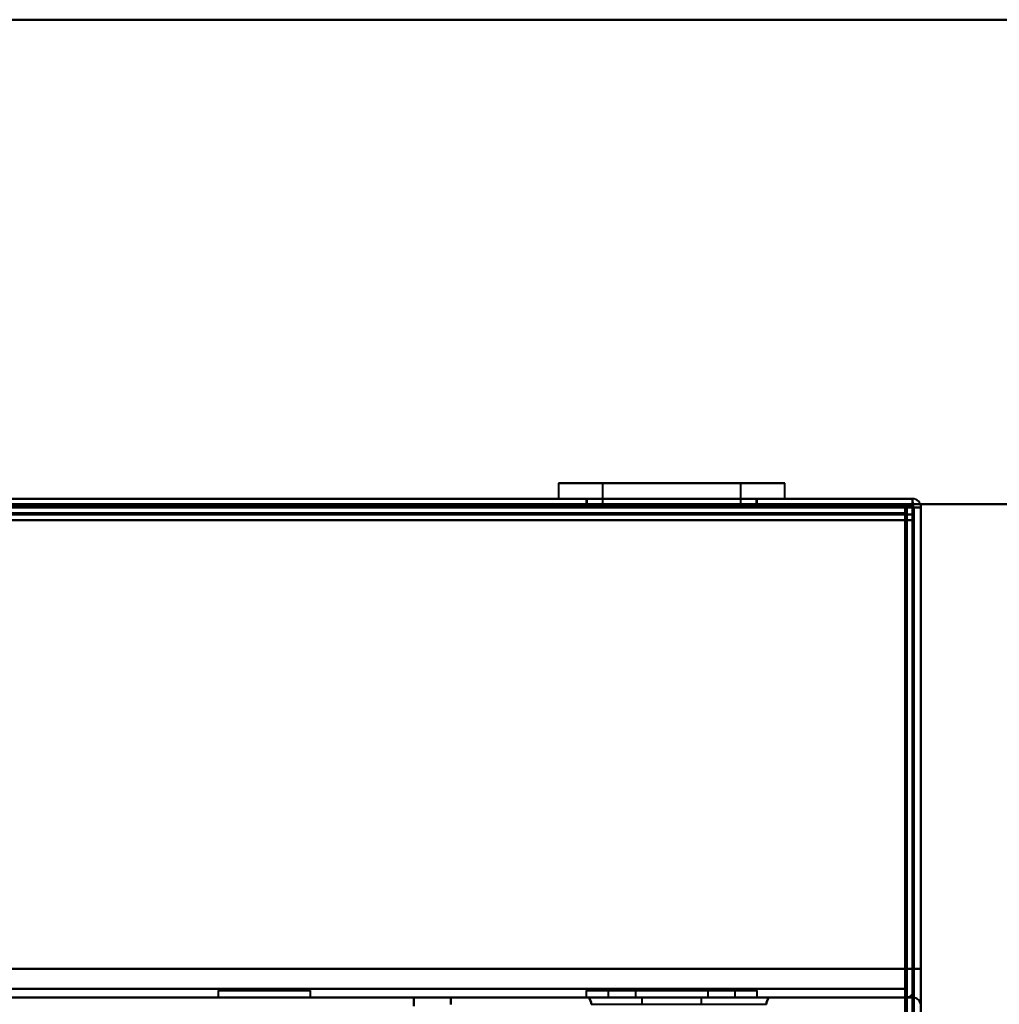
# Model space of a CAD drawing. Header units: millimetres. Extents: x -1087 to 1688, y -120 to 1210.
# Tile 82 of 92: x 677 to 746, y 1103 to 1172. Entities that reach past the tile are written whole.
import ezdxf

# ---------------------------------------------------------------- set-up
doc = ezdxf.new("R2010")
doc.units = ezdxf.units.MM
doc.layers.add('A-GENM', color=13, linetype='Continuous', lineweight=40)
doc.layers.add('G-IMPT', color=8, linetype='Continuous', lineweight=40)

# ---------------------------------------------------------------- blocks, each defined once
blk = doc.blocks.new('Nexa Toit - 2000-762010-Arrière')
at = {"layer": 'A-GENM'}
for p, q in [((-885, 1172), (885, 1172)), ((885, 1172), (-885, 1172)), ((-885, 1138), (885, 1138)), ((885, 1138), (-885, 1138))]:
    blk.add_line(p, q, dxfattribs=at)
blk = doc.blocks.new('Maintenance r21 - Maintenance r21-762144-Arrière')
at = {"layer": 'A-GENM'}
for p, q in [((-740, 1138), (740, 1138)), ((740, 1138), (-740, 1138)), ((740, 1138), (740, 0)), ((740, 0), (740, 1138))]:
    blk.add_line(p, q, dxfattribs=at)
blk = doc.blocks.new('NEXA 2000 CALQUES_dwg-762145-Arrière')
at = {"layer": 'G-IMPT'}
for p, q in [((714.55, 1139.472), (714.55, 1138.372)), ((714.55, 1139.472), (714.55, 1138.372)), ((725.545, 1139.472), (714.55, 1139.472)), ((725.545, 1139.472), (714.55, 1139.472)), ((714.55, 1139.472), (725.545, 1139.472)), ((714.55, 1139.472), (725.545, 1139.472)), ((717.65, 1139.472), (717.65, 1137.872)), ((717.65, 1139.472), (717.65, 1137.872)), ((724.358, 1139.472), (717.65, 1139.472)), ((724.358, 1139.472), (717.65, 1139.472)), ((717.65, 1139.472), (724.358, 1139.472)), ((717.65, 1139.472), (724.358, 1139.472)), ((730.45, 1139.472), (719.455, 1139.472)), ((730.45, 1139.472), (719.455, 1139.472)), ((719.455, 1139.472), (730.45, 1139.472)), ((719.455, 1139.472), (730.45, 1139.472)), ((727.35, 1139.472), (720.642, 1139.472)), ((727.35, 1139.472), (720.642, 1139.472)), ((720.642, 1139.472), (727.35, 1139.472)), ((720.642, 1139.472), (727.35, 1139.472)), ((727.35, 1137.872), (727.35, 1139.472)), ((727.35, 1137.872), (727.35, 1139.472)), ((730.45, 1138.372), (730.45, 1139.472)), ((730.45, 1138.372), (730.45, 1139.472)), ((739.4, 1138.372), (-739.4, 1138.372)), ((725.545, 1138.372), (714.55, 1138.372)), ((725.545, 1138.372), (714.55, 1138.372)), ((714.55, 1138.372), (725.545, 1138.372)), ((714.55, 1138.372), (725.545, 1138.372)), ((716.5, 1138.372), (716.5, 1137.872)), ((716.5, 1138.372), (716.5, 1137.872)), ((722.5, 1138.372), (716.5, 1138.372)), ((722.5, 1138.372), (716.5, 1138.372)), ((716.55, 1138.372), (716.55, 1137.872)), ((716.55, 1138.372), (716.55, 1137.872)), ((716.55, 1138.372), (724.779, 1138.372)), ((716.55, 1138.372), (724.779, 1138.372)), ((730.45, 1138.372), (719.455, 1138.372)), ((730.45, 1138.372), (719.455, 1138.372)), ((719.455, 1138.372), (730.45, 1138.372)), ((719.455, 1138.372), (730.45, 1138.372)), ((720.221, 1138.372), (728.45, 1138.372)), ((720.221, 1138.372), (728.45, 1138.372)), ((728.5, 1138.372), (722.5, 1138.372)), ((728.5, 1138.372), (722.5, 1138.372)), ((728.45, 1137.872), (728.45, 1138.372)), ((728.45, 1137.872), (728.45, 1138.372)), ((728.5, 1137.872), (728.5, 1138.372)), ((728.5, 1137.872), (728.5, 1138.372)), ((739.4, 1138.372), (739.4, 1137.772)), ((739.4, 1137.772), (739.4, 1138.372)), ((739.4, 1138.372), (739.4, 1137.772)), ((739.4, 1138.372), (739.4, 1137.772)), ((739.4, 1137.772), (739.4, 1138.372)), ((739.4, 1137.772), (739.4, 1138.372)), ((738.9, 1137.872), (176.1, 1137.872)), ((716.5, 1137.872), (722.5, 1137.872)), ((716.5, 1137.872), (722.5, 1137.872)), ((724.779, 1137.872), (716.55, 1137.872)), ((724.779, 1137.872), (716.55, 1137.872)), ((727.35, 1137.872), (717.65, 1137.872)), ((727.35, 1137.872), (717.65, 1137.872)), ((727.35, 1137.872), (717.65, 1137.872)), ((727.35, 1137.872), (717.65, 1137.872)), ((717.65, 1137.872), (724.358, 1137.872)), ((717.65, 1137.872), (724.358, 1137.872)), ((728.45, 1137.872), (720.221, 1137.872)), ((728.45, 1137.872), (720.221, 1137.872)), ((720.642, 1137.872), (727.35, 1137.872)), ((720.642, 1137.872), (727.35, 1137.872)), ((722.5, 1137.872), (728.5, 1137.872)), ((722.5, 1137.872), (728.5, 1137.872)), ((722.5, 1137.872), (728.5, 1137.872)), ((722.5, 1137.872), (728.5, 1137.872)), ((724.358, 1137.872), (727.35, 1137.872)), ((724.358, 1137.872), (727.35, 1137.872)), ((728.45, 1137.872), (724.779, 1137.872)), ((728.45, 1137.872), (724.779, 1137.872)), ((738.9, 1137.872), (738.9, 1137.272)), ((738.9, 1137.272), (738.9, 1137.872)), ((740, 1137.772), (739.4, 1137.772)), ((739.4, 1137.772), (740, 1137.772)), ((738.9, 1137.272), (739.5, 1137.272)), ((739.5, 1137.272), (738.9, 1137.272)), ((739.5, 129.472), (739.5, 1137.272)), ((690.65, 1103.872), (690.65, 1103.372)), ((690.65, 1103.872), (693.9, 1103.872)), ((693.9, 1103.872), (690.65, 1103.872)), ((693.9, 1103.872), (697.15, 1103.872)), ((697.15, 1103.872), (693.9, 1103.872)), ((697.15, 1103.372), (697.15, 1103.872)), ((716.5, 1103.872), (716.5, 1103.372)), ((716.5, 1103.872), (716.5, 1103.372)), ((722.5, 1103.872), (716.5, 1103.872)), ((716.5, 1103.872), (722.5, 1103.872)), ((722.5, 1103.872), (716.5, 1103.872)), ((716.5, 1103.872), (722.5, 1103.872)), ((718.05, 1103.872), (718.05, 1103.372)), ((718.05, 1103.872), (718.05, 1103.372)), ((718.05, 1103.872), (724.205, 1103.872)), ((726.95, 1103.872), (718.05, 1103.872)), ((726.95, 1103.872), (718.05, 1103.872)), ((718.05, 1103.872), (724.205, 1103.872)), ((726.95, 1103.872), (718.05, 1103.872)), ((726.95, 1103.872), (718.05, 1103.872)), ((719.95, 1103.872), (719.95, 1103.372)), ((719.95, 1103.872), (719.95, 1103.372)), ((723.477, 1103.872), (719.95, 1103.872)), ((719.95, 1103.872), (725.05, 1103.872)), ((719.95, 1103.872), (725.05, 1103.872)), ((719.95, 1103.872), (725.05, 1103.872)), ((719.95, 1103.872), (725.05, 1103.872)), ((723.477, 1103.872), (719.95, 1103.872)), ((720.795, 1103.872), (726.95, 1103.872)), ((720.795, 1103.872), (726.95, 1103.872)), ((725.05, 1103.872), (721.523, 1103.872)), ((725.05, 1103.872), (721.523, 1103.872)), ((728.5, 1103.872), (722.5, 1103.872)), ((722.5, 1103.872), (728.5, 1103.872)), ((728.5, 1103.872), (722.5, 1103.872)), ((722.5, 1103.872), (728.5, 1103.872)), ((725.05, 1103.872), (723.477, 1103.872)), ((725.05, 1103.872), (723.477, 1103.872)), ((724.205, 1103.872), (726.95, 1103.872)), ((724.205, 1103.872), (726.95, 1103.872)), ((725.05, 1103.372), (725.05, 1103.872)), ((725.05, 1103.372), (725.05, 1103.872)), ((726.95, 1103.372), (726.95, 1103.872)), ((726.95, 1103.372), (726.95, 1103.872)), ((728.5, 1103.372), (728.5, 1103.872)), ((728.5, 1103.372), (728.5, 1103.872)), ((738.9, 1103.372), (738.9, 1103.972)), ((738.9, 1103.372), (738.9, 1103.972)), ((738.9, 1103.972), (738.9, 1103.372)), ((738.9, 1103.972), (738.9, 1103.372)), ((-738.9, 1103.372), (738.9, 1103.372)), ((704.4, 1103.372), (-704.4, 1103.372)), ((690.65, 1103.372), (693.9, 1103.372)), ((690.65, 1103.372), (693.9, 1103.372)), ((697.15, 1103.372), (690.65, 1103.372)), ((697.15, 1103.372), (690.65, 1103.372)), ((693.9, 1103.372), (697.15, 1103.372)), ((704.4, 1102.772), (704.4, 1103.372)), ((704.4, 1103.372), (704.4, 1102.772)), ((728.5, 1103.372), (716.5, 1103.372)), ((728.5, 1103.372), (716.5, 1103.372)), ((716.5, 1103.372), (722.5, 1103.372)), ((728.5, 1103.372), (716.5, 1103.372)), ((728.5, 1103.372), (716.5, 1103.372)), ((716.5, 1103.372), (722.5, 1103.372)), ((729.311, 1103.372), (716.689, 1103.372)), ((729.311, 1103.372), (716.689, 1103.372)), ((716.689, 1103.372), (729.311, 1103.372)), ((716.689, 1103.372), (729.311, 1103.372)), ((718.05, 1103.372), (726.95, 1103.372)), ((718.05, 1103.372), (726.95, 1103.372)), ((720.795, 1103.372), (718.05, 1103.372)), ((724.205, 1103.372), (718.05, 1103.372)), ((718.05, 1103.372), (726.95, 1103.372)), ((718.05, 1103.372), (726.95, 1103.372)), ((720.795, 1103.372), (718.05, 1103.372)), ((724.205, 1103.372), (718.05, 1103.372)), ((725.05, 1103.372), (719.95, 1103.372)), ((725.05, 1103.372), (719.95, 1103.372)), ((719.95, 1103.372), (723.477, 1103.372)), ((719.95, 1103.372), (721.523, 1103.372)), ((719.95, 1103.372), (723.477, 1103.372)), ((719.95, 1103.372), (721.523, 1103.372)), ((725.05, 1103.372), (719.95, 1103.372)), ((725.05, 1103.372), (719.95, 1103.372)), ((720.4, 1103.372), (720.4, 1102.872)), ((720.4, 1103.372), (720.4, 1102.872)), ((720.4, 1103.372), (722.5, 1103.372)), ((724.6, 1103.372), (720.4, 1103.372)), ((722.5, 1103.372), (720.4, 1103.372)), ((724.6, 1103.372), (720.4, 1103.372)), ((722.5, 1103.372), (720.4, 1103.372)), ((720.4, 1103.372), (722.5, 1103.372)), ((726.95, 1103.372), (720.795, 1103.372)), ((726.95, 1103.372), (720.795, 1103.372)), ((721.523, 1103.372), (725.05, 1103.372)), ((721.523, 1103.372), (725.05, 1103.372)), ((722.5, 1103.372), (724.6, 1103.372)), ((724.6, 1103.372), (722.5, 1103.372)), ((722.5, 1103.372), (728.5, 1103.372)), ((722.5, 1103.372), (728.5, 1103.372)), ((722.5, 1103.372), (728.5, 1103.372)), ((722.5, 1103.372), (728.5, 1103.372)), ((724.6, 1103.372), (722.5, 1103.372)), ((722.5, 1103.372), (724.6, 1103.372)), ((724.6, 1102.872), (724.6, 1103.372)), ((724.6, 1102.872), (724.6, 1103.372)), ((716.851, 1102.892), (729.149, 1102.892)), ((716.851, 1102.892), (723, 1102.892)), ((723, 1102.892), (729.149, 1102.892))]:
    blk.add_line(p, q, dxfattribs=at)
at = {"layer": 'G-IMPT', "flags": 128}
for points in [[(739.4, 1138.372), (369.7, 1138.372), (0, 1138.372), (-369.7, 1138.372), (-739.4, 1138.372)], [(-739.4, 1138.372), (-369.7, 1138.372), (0, 1138.372), (369.7, 1138.372), (739.4, 1138.372)], [(-739.4, 1138.372), (-369.7, 1138.372), (0, 1138.372), (369.7, 1138.372), (739.4, 1138.372)], [(739.4, 1138.372), (369.7, 1138.372), (0, 1138.372), (-369.7, 1138.372), (-739.4, 1138.372)], [(739.4, 1138.372), (598.45, 1138.372), (457.5, 1138.372), (316.55, 1138.372), (175.6, 1138.372)], [(739.4, 1138.372), (598.45, 1138.372), (457.5, 1138.372), (316.55, 1138.372), (175.6, 1138.372)], [(175.6, 1138.372), (316.55, 1138.372), (457.5, 1138.372), (598.45, 1138.372), (739.4, 1138.372)], [(175.6, 1138.372), (316.55, 1138.372), (457.5, 1138.372), (598.45, 1138.372), (739.4, 1138.372)], [(739.4, 1137.872), (739.4, 1137.997), (739.4, 1138.122), (739.4, 1138.247), (739.4, 1138.372)], [(739.4, 1138.372), (739.4, 1138.247), (739.4, 1138.122), (739.4, 1137.997), (739.4, 1137.872)], [(739.4, 1138.372), (739.413, 1138.235), (739.425, 1138.097), (739.438, 1137.96), (739.45, 1137.822)], [(739.45, 1137.822), (739.438, 1137.96), (739.425, 1138.097), (739.413, 1138.235), (739.4, 1138.372)], [(739.4, 1138.372), (739.4, 1138.235), (739.4, 1138.097), (739.4, 1137.96), (739.4, 1137.822)], [(739.4, 1137.822), (739.4, 1137.96), (739.4, 1138.097), (739.4, 1138.235), (739.4, 1138.372)], [(-739.4, 1137.872), (-369.7, 1137.872), (0, 1137.872), (369.7, 1137.872), (739.4, 1137.872)], [(739.4, 1137.872), (369.7, 1137.872), (0, 1137.872), (-369.7, 1137.872), (-739.4, 1137.872)], [(739.4, 1137.772), (369.7, 1137.772), (0, 1137.772), (-369.7, 1137.772), (-739.4, 1137.772)], [(-739.4, 1137.772), (-369.7, 1137.772), (0, 1137.772), (369.7, 1137.772), (739.4, 1137.772)], [(-739.4, 1137.772), (-369.7, 1137.772), (0, 1137.772), (369.7, 1137.772), (739.4, 1137.772)], [(739.4, 1137.772), (369.7, 1137.772), (0, 1137.772), (-369.7, 1137.772), (-739.4, 1137.772)], [(739.4, 1137.772), (369.7, 1137.772), (0, 1137.772), (-369.7, 1137.772), (-739.4, 1137.772)], [(-739.4, 1137.772), (-369.7, 1137.772), (0, 1137.772), (369.7, 1137.772), (739.4, 1137.772)], [(739, 1137.872), (369.5, 1137.872), (0, 1137.872), (-369.5, 1137.872), (-739, 1137.872)], [(-739, 1137.872), (-369.5, 1137.872), (0, 1137.872), (369.5, 1137.872), (739, 1137.872)], [(-739, 1137.872), (-369.5, 1137.872), (0, 1137.872), (369.5, 1137.872), (739, 1137.872)], [(739, 1137.872), (369.5, 1137.872), (0, 1137.872), (-369.5, 1137.872), (-739, 1137.872)], [(175.6, 1137.872), (316.55, 1137.872), (457.5, 1137.872), (598.45, 1137.872), (739.4, 1137.872)], [(739.4, 1137.772), (598.45, 1137.772), (457.5, 1137.772), (316.55, 1137.772), (175.6, 1137.772)], [(739.4, 1137.772), (598.45, 1137.772), (457.5, 1137.772), (316.55, 1137.772), (175.6, 1137.772)], [(175.6, 1137.772), (316.55, 1137.772), (457.5, 1137.772), (598.45, 1137.772), (739.4, 1137.772)], [(738.9, 1137.872), (598.2, 1137.872), (457.5, 1137.872), (316.8, 1137.872), (176.1, 1137.872)], [(176.1, 1137.872), (316.8, 1137.872), (457.5, 1137.872), (598.2, 1137.872), (738.9, 1137.872)], [(738.9, 1137.872), (598.2, 1137.872), (457.5, 1137.872), (316.8, 1137.872), (176.1, 1137.872)], [(176.1, 1137.872), (316.8, 1137.872), (457.5, 1137.872), (598.2, 1137.872), (738.9, 1137.872)], [(738.9, 1137.872), (598.2, 1137.872), (457.5, 1137.872), (316.8, 1137.872), (176.1, 1137.872)], [(176.1, 1137.872), (316.8, 1137.872), (457.5, 1137.872), (598.2, 1137.872), (738.9, 1137.872)], [(738.9, 1137.872), (738.9, 1137.747), (738.9, 1137.622), (738.9, 1137.497), (738.9, 1137.372)], [(738.9, 1137.372), (738.9, 1137.497), (738.9, 1137.622), (738.9, 1137.747), (738.9, 1137.872)], [(739.4, 1137.872), (739.275, 1137.872), (739.15, 1137.872), (739.025, 1137.872), (738.9, 1137.872)], [(738.9, 1137.872), (739.025, 1137.872), (739.15, 1137.872), (739.275, 1137.872), (739.4, 1137.872)], [(739, 1137.872), (738.988, 1129.372), (738.975, 1120.872), (738.963, 1112.372), (738.95, 1103.872)], [(738.95, 1103.872), (738.963, 1112.372), (738.975, 1120.872), (738.988, 1129.372), (739, 1137.872)], [(739, 1103.872), (739, 1112.372), (739, 1120.872), (739, 1129.372), (739, 1137.872)], [(739, 1137.872), (739, 1129.372), (739, 1120.872), (739, 1112.372), (739, 1103.872)], [(739.4, 1137.872), (739.4, 1137.86), (739.4, 1137.847), (739.4, 1137.835), (739.4, 1137.822)], [(739.4, 1137.822), (739.4, 1137.81), (739.4, 1137.797), (739.4, 1137.785), (739.4, 1137.772)], [(739.4, 1137.822), (739.4, 1129.71), (739.4, 1121.597), (739.4, 1113.485), (739.4, 1105.372)], [(739.4, 1105.372), (739.4, 1113.485), (739.4, 1121.597), (739.4, 1129.71), (739.4, 1137.822)], [(739.4, 128.972), (739.4, 381.172), (739.4, 633.372), (739.4, 885.572), (739.4, 1137.772)], [(739.4, 1137.772), (739.4, 885.572), (739.4, 633.372), (739.4, 381.172), (739.4, 128.972)], [(739.4, 1137.772), (739.413, 1137.772), (739.425, 1137.772), (739.438, 1137.772), (739.45, 1137.772)], [(739.4, 128.972), (739.4, 381.172), (739.4, 633.372), (739.4, 885.572), (739.4, 1137.772)], [(739.4, 1137.772), (739.4, 1129.672), (739.4, 1121.572), (739.4, 1113.472), (739.4, 1105.372)], [(739.4, 1105.372), (739.4, 1113.472), (739.4, 1121.572), (739.4, 1129.672), (739.4, 1137.772)], [(739.4, 1105.372), (739.4, 1113.472), (739.4, 1121.572), (739.4, 1129.672), (739.4, 1137.772)], [(739.4, 1137.772), (739.4, 1129.672), (739.4, 1121.572), (739.4, 1113.472), (739.4, 1105.372)], [(739.4, 1105.372), (739.4, 1113.472), (739.4, 1121.572), (739.4, 1129.672), (739.4, 1137.772)], [(739.4, 1137.772), (739.4, 1129.672), (739.4, 1121.572), (739.4, 1113.472), (739.4, 1105.372)], [(739.45, 1137.822), (739.463, 1129.71), (739.475, 1121.597), (739.488, 1113.485), (739.5, 1105.372)], [(739.5, 1105.372), (739.488, 1113.485), (739.475, 1121.597), (739.463, 1129.71), (739.45, 1137.822)], [(739.45, 1137.772), (739.463, 1137.772), (739.475, 1137.772), (739.488, 1137.772), (739.5, 1137.772)], [(739.5, 1137.272), (739.5, 1137.397), (739.5, 1137.522), (739.5, 1137.647), (739.5, 1137.772)], [(739.5, 1137.772), (739.5, 885.572), (739.5, 633.372), (739.5, 381.172), (739.5, 128.972)], [(739.5, 1137.772), (739.625, 1137.772), (739.75, 1137.772), (739.875, 1137.772), (740, 1137.772)], [(739.5, 1137.772), (739.5, 1137.647), (739.5, 1137.522), (739.5, 1137.397), (739.5, 1137.272)], [(740, 1137.772), (739.875, 1137.772), (739.75, 1137.772), (739.625, 1137.772), (739.5, 1137.772)], [(739.5, 1105.372), (739.5, 1113.472), (739.5, 1121.572), (739.5, 1129.672), (739.5, 1137.772)], [(739.5, 1137.772), (739.5, 1129.672), (739.5, 1121.572), (739.5, 1113.472), (739.5, 1105.372)], [(740, 1137.772), (740, 885.572), (740, 633.372), (740, 381.172), (740, 128.972)], [(740, 1008.672), (740, 1040.947), (740, 1073.222), (740, 1105.497), (740, 1137.772)], [(740, 128.972), (740, 381.172), (740, 633.372), (740, 885.572), (740, 1137.772)], [(740, 1137.772), (740, 1105.497), (740, 1073.222), (740, 1040.947), (740, 1008.672)], [(740, 1105.372), (740, 1113.472), (740, 1121.572), (740, 1129.672), (740, 1137.772)], [(740, 1105.372), (740, 1113.472), (740, 1121.572), (740, 1129.672), (740, 1137.772)], [(740, 1137.772), (740, 1129.672), (740, 1121.572), (740, 1113.472), (740, 1105.372)], [(740, 1137.772), (740, 1129.672), (740, 1121.572), (740, 1113.472), (740, 1105.372)], [(-738.9, 1136.872), (-369.45, 1136.872), (0, 1136.872), (369.45, 1136.872), (738.9, 1136.872)], [(-738.9, 1136.872), (-369.45, 1136.872), (0, 1136.872), (369.45, 1136.872), (738.9, 1136.872)], [(738.9, 1136.872), (369.45, 1136.872), (0, 1136.872), (-369.45, 1136.872), (-738.9, 1136.872)], [(738.9, 1136.872), (369.45, 1136.872), (0, 1136.872), (-369.45, 1136.872), (-738.9, 1136.872)], [(738.9, 1136.872), (369.45, 1136.872), (0, 1136.872), (-369.45, 1136.872), (-738.9, 1136.872)], [(738.9, 1136.872), (369.45, 1136.872), (0, 1136.872), (-369.45, 1136.872), (-738.9, 1136.872)], [(-738.9, 1136.872), (-369.45, 1136.872), (0, 1136.872), (369.45, 1136.872), (738.9, 1136.872)], [(-738.9, 1136.872), (-369.45, 1136.872), (0, 1136.872), (369.45, 1136.872), (738.9, 1136.872)], [(738.9, 1137.372), (598.2, 1137.372), (457.5, 1137.372), (316.8, 1137.372), (176.1, 1137.372)], [(176.1, 1137.372), (316.8, 1137.372), (457.5, 1137.372), (598.2, 1137.372), (738.9, 1137.372)], [(738.9, 1137.372), (598.2, 1137.372), (457.5, 1137.372), (316.8, 1137.372), (176.1, 1137.372)], [(176.1, 1137.272), (316.8, 1137.272), (457.5, 1137.272), (598.2, 1137.272), (738.9, 1137.272)], [(176.1, 1137.272), (316.8, 1137.272), (457.5, 1137.272), (598.2, 1137.272), (738.9, 1137.272)], [(738.9, 1137.272), (598.2, 1137.272), (457.5, 1137.272), (316.8, 1137.272), (176.1, 1137.272)], [(738.9, 1137.322), (738.9, 1137.335), (738.9, 1137.347), (738.9, 1137.36), (738.9, 1137.372)], [(738.9, 1137.272), (738.9, 1137.285), (738.9, 1137.297), (738.9, 1137.31), (738.9, 1137.322)], [(738.9, 1137.272), (738.9, 885.322), (738.9, 633.372), (738.9, 381.422), (738.9, 129.472)], [(738.9, 129.472), (738.9, 381.422), (738.9, 633.372), (738.9, 885.322), (738.9, 1137.272)], [(738.9, 1137.272), (738.9, 885.322), (738.9, 633.372), (738.9, 381.422), (738.9, 129.472)], [(738.95, 1137.272), (738.938, 1137.272), (738.925, 1137.272), (738.913, 1137.272), (738.9, 1137.272)], [(738.9, 1136.872), (738.9, 1128.997), (738.9, 1121.122), (738.9, 1113.247), (738.9, 1105.372)], [(738.95, 1103.872), (738.938, 1112.122), (738.925, 1120.372), (738.913, 1128.622), (738.9, 1136.872)], [(738.9, 1105.372), (738.9, 1113.247), (738.9, 1121.122), (738.9, 1128.997), (738.9, 1136.872)], [(738.9, 1136.872), (738.913, 1128.622), (738.925, 1120.372), (738.938, 1112.122), (738.95, 1103.872)], [(738.9, 1136.872), (738.9, 1128.622), (738.9, 1120.372), (738.9, 1112.122), (738.9, 1103.872)], [(738.9, 1105.372), (738.9, 1113.247), (738.9, 1121.122), (738.9, 1128.997), (738.9, 1136.872)], [(738.9, 1103.872), (738.9, 1112.122), (738.9, 1120.372), (738.9, 1128.622), (738.9, 1136.872)], [(738.9, 1136.872), (738.9, 1128.997), (738.9, 1121.122), (738.9, 1113.247), (738.9, 1105.372)], [(739, 1137.272), (738.988, 1137.272), (738.975, 1137.272), (738.963, 1137.272), (738.95, 1137.272)], [(738.95, 1103.872), (738.963, 1112.122), (738.975, 1120.372), (738.988, 1128.622), (739, 1136.872)], [(739, 1136.872), (738.988, 1128.622), (738.975, 1120.372), (738.963, 1112.122), (738.95, 1103.872)], [(739, 129.472), (739, 381.422), (739, 633.372), (739, 885.322), (739, 1137.272)], [(739, 1137.272), (739, 885.322), (739, 633.372), (739, 381.422), (739, 129.472)], [(739.5, 1137.272), (739.375, 1137.272), (739.25, 1137.272), (739.125, 1137.272), (739, 1137.272)], [(739, 129.472), (739, 381.422), (739, 633.372), (739, 885.322), (739, 1137.272)], [(739, 1137.272), (739.125, 1137.272), (739.25, 1137.272), (739.375, 1137.272), (739.5, 1137.272)], [(739, 1136.872), (739.125, 1136.872), (739.25, 1136.872), (739.375, 1136.872), (739.5, 1136.872)], [(739.5, 1136.872), (739.375, 1136.872), (739.25, 1136.872), (739.125, 1136.872), (739, 1136.872)], [(739, 1136.872), (739, 1128.622), (739, 1120.372), (739, 1112.122), (739, 1103.872)], [(739, 1103.872), (739, 1112.122), (739, 1120.372), (739, 1128.622), (739, 1136.872)], [(739, 1136.872), (739.125, 1136.872), (739.25, 1136.872), (739.375, 1136.872), (739.5, 1136.872)], [(739.5, 1136.872), (739.375, 1136.872), (739.25, 1136.872), (739.125, 1136.872), (739, 1136.872)], [(739.5, 129.472), (739.5, 381.422), (739.5, 633.372), (739.5, 885.322), (739.5, 1137.272)], [(739.5, 1137.272), (739.5, 885.322), (739.5, 633.372), (739.5, 381.422), (739.5, 129.472)], [(739.5, 129.472), (739.5, 381.422), (739.5, 633.372), (739.5, 885.322), (739.5, 1137.272)], [(739.5, 1137.272), (739.5, 885.322), (739.5, 633.372), (739.5, 381.422), (739.5, 129.472)], [(739.5, 129.472), (739.5, 381.422), (739.5, 633.372), (739.5, 885.322), (739.5, 1137.272)], [(739.5, 1137.272), (739.5, 885.322), (739.5, 633.372), (739.5, 381.422), (739.5, 129.472)], [(739.5, 1136.872), (739.5, 1128.997), (739.5, 1121.122), (739.5, 1113.247), (739.5, 1105.372)], [(739.5, 1105.372), (739.5, 1113.247), (739.5, 1121.122), (739.5, 1128.997), (739.5, 1136.872)], [(739.5, 1136.872), (739.5, 1128.997), (739.5, 1121.122), (739.5, 1113.247), (739.5, 1105.372)], [(739.5, 1105.372), (739.5, 1113.247), (739.5, 1121.122), (739.5, 1128.997), (739.5, 1136.872)], [(739.4, 1105.372), (369.7, 1105.372), (0, 1105.372), (-369.7, 1105.372), (-739.4, 1105.372)], [(-739.4, 1105.372), (-369.7, 1105.372), (0, 1105.372), (369.7, 1105.372), (739.4, 1105.372)], [(-739.4, 1105.372), (-369.7, 1105.372), (0, 1105.372), (369.7, 1105.372), (739.4, 1105.372)], [(739.4, 1105.372), (369.7, 1105.372), (0, 1105.372), (-369.7, 1105.372), (-739.4, 1105.372)], [(738.9, 1105.372), (369.45, 1105.372), (0, 1105.372), (-369.45, 1105.372), (-738.9, 1105.372)], [(-738.9, 1105.372), (-369.45, 1105.372), (0, 1105.372), (369.45, 1105.372), (738.9, 1105.372)], [(-738.9, 1105.372), (-369.45, 1105.372), (0, 1105.372), (369.45, 1105.372), (738.9, 1105.372)], [(738.9, 1105.372), (369.45, 1105.372), (0, 1105.372), (-369.45, 1105.372), (-738.9, 1105.372)], [(739.4, 1105.372), (739.275, 1105.372), (739.15, 1105.372), (739.025, 1105.372), (738.9, 1105.372)], [(738.9, 1105.372), (739.025, 1105.372), (739.15, 1105.372), (739.275, 1105.372), (739.4, 1105.372)], [(738.9, 1105.372), (739.025, 1105.372), (739.15, 1105.372), (739.275, 1105.372), (739.4, 1105.372)], [(739.4, 1105.372), (739.275, 1105.372), (739.15, 1105.372), (739.025, 1105.372), (738.9, 1105.372)], [(738.9, 1103.972), (738.9, 1104.322), (738.9, 1104.672), (738.9, 1105.022), (738.9, 1105.372)], [(738.9, 1105.372), (738.9, 1105.022), (738.9, 1104.672), (738.9, 1104.322), (738.9, 1103.972)], [(738.9, 1103.972), (738.9, 1104.322), (738.9, 1104.672), (738.9, 1105.022), (738.9, 1105.372)], [(738.9, 1105.372), (738.9, 1105.022), (738.9, 1104.672), (738.9, 1104.322), (738.9, 1103.972)], [(739.5, 1105.372), (739.625, 1105.372), (739.75, 1105.372), (739.875, 1105.372), (740, 1105.372)], [(740, 1105.372), (739.875, 1105.372), (739.75, 1105.372), (739.625, 1105.372), (739.5, 1105.372)], [(739.5, 1105.372), (739.625, 1105.372), (739.75, 1105.372), (739.875, 1105.372), (740, 1105.372)], [(740, 1105.372), (739.875, 1105.372), (739.75, 1105.372), (739.625, 1105.372), (739.5, 1105.372)], [(739.5, 1105.372), (739.5, 1105.022), (739.5, 1104.672), (739.5, 1104.322), (739.5, 1103.972)], [(739.5, 1103.972), (739.5, 1104.322), (739.5, 1104.672), (739.5, 1105.022), (739.5, 1105.372)], [(739.5, 1105.372), (739.5, 1105.022), (739.5, 1104.672), (739.5, 1104.322), (739.5, 1103.972)], [(739.5, 1103.972), (739.5, 1104.322), (739.5, 1104.672), (739.5, 1105.022), (739.5, 1105.372)], [(738.9, 1103.972), (369.45, 1103.972), (0, 1103.972), (-369.45, 1103.972), (-738.9, 1103.972)], [(-738.9, 1103.972), (-369.45, 1103.972), (0, 1103.972), (369.45, 1103.972), (738.9, 1103.972)], [(-738.9, 1103.972), (-369.45, 1103.972), (0, 1103.972), (369.45, 1103.972), (738.9, 1103.972)], [(738.9, 1103.972), (369.45, 1103.972), (0, 1103.972), (-369.45, 1103.972), (-738.9, 1103.972)], [(738.9, 1103.372), (738.913, 1103.497), (738.925, 1103.622), (738.938, 1103.747), (738.95, 1103.872)], [(738.95, 1103.872), (738.938, 1103.747), (738.925, 1103.622), (738.913, 1103.497), (738.9, 1103.372)], [(738.9, 1103.872), (738.9, 1103.747), (738.9, 1103.622), (738.9, 1103.497), (738.9, 1103.372)], [(738.9, 1103.372), (738.9, 1103.497), (738.9, 1103.622), (738.9, 1103.747), (738.9, 1103.872)], [(-707, 1103.372), (-353.5, 1103.372), (0, 1103.372), (353.5, 1103.372), (707, 1103.372)], [(707, 1103.372), (353.5, 1103.372), (0, 1103.372), (-353.5, 1103.372), (-707, 1103.372)], [(-704.4, 1103.372), (-352.2, 1103.372), (0, 1103.372), (352.2, 1103.372), (704.4, 1103.372)], [(704.4, 1103.372), (352.2, 1103.372), (0, 1103.372), (-352.2, 1103.372), (-704.4, 1103.372)], [(704.4, 1103.372), (352.2, 1103.372), (0, 1103.372), (-352.2, 1103.372), (-704.4, 1103.372)], [(-704.4, 1103.372), (-352.2, 1103.372), (0, 1103.372), (352.2, 1103.372), (704.4, 1103.372)], [(704.4, 1103.372), (352.2, 1103.372), (0, 1103.372), (-352.2, 1103.372), (-704.4, 1103.372)], [(-704.4, 1103.372), (-352.2, 1103.372), (0, 1103.372), (352.2, 1103.372), (704.4, 1103.372)], [(704.4, 1102.872), (704.4, 1102.997), (704.4, 1103.122), (704.4, 1103.247), (704.4, 1103.372)], [(704.4, 1103.372), (704.4, 1103.247), (704.4, 1103.122), (704.4, 1102.997), (704.4, 1102.872)], [(707, 1103.372), (706.35, 1103.372), (705.7, 1103.372), (705.05, 1103.372), (704.4, 1103.372)], [(704.4, 1103.372), (705.05, 1103.372), (705.7, 1103.372), (706.35, 1103.372), (707, 1103.372)], [(738.9, 1103.372), (730.925, 1103.372), (722.95, 1103.372), (714.975, 1103.372), (707, 1103.372)], [(707, 1103.372), (714.975, 1103.372), (722.95, 1103.372), (730.925, 1103.372), (738.9, 1103.372)], [(707, 1102.872), (707, 1102.997), (707, 1103.122), (707, 1103.247), (707, 1103.372)], [(707, 1103.372), (707, 1103.247), (707, 1103.122), (707, 1102.997), (707, 1102.872)], [(739.4, 1103.372), (731.3, 1103.372), (723.2, 1103.372), (715.1, 1103.372), (707, 1103.372)], [(707, 1103.372), (707, 1103.247), (707, 1103.122), (707, 1102.997), (707, 1102.872)], [(707, 1103.372), (714.975, 1103.372), (722.95, 1103.372), (730.925, 1103.372), (738.9, 1103.372)], [(738.9, 1103.372), (730.925, 1103.372), (722.95, 1103.372), (714.975, 1103.372), (707, 1103.372)], [(707, 1103.372), (715.1, 1103.372), (723.2, 1103.372), (731.3, 1103.372), (739.4, 1103.372)], [(739.4, 1103.372), (731.3, 1103.372), (723.2, 1103.372), (715.1, 1103.372), (707, 1103.372)], [(707, 1102.872), (707, 1102.997), (707, 1103.122), (707, 1103.247), (707, 1103.372)], [(707, 1103.372), (715.1, 1103.372), (723.2, 1103.372), (731.3, 1103.372), (739.4, 1103.372)], [(716.851, 1102.892), (716.835, 1103.013), (716.803, 1103.135), (716.754, 1103.256), (716.689, 1103.372)], [(716.689, 1103.372), (716.754, 1103.256), (716.803, 1103.135), (716.835, 1103.013), (716.851, 1102.892)], [(729.311, 1103.372), (729.246, 1103.256), (729.197, 1103.135), (729.165, 1103.013), (729.149, 1102.892)], [(729.149, 1102.892), (729.165, 1103.013), (729.197, 1103.135), (729.246, 1103.256), (729.311, 1103.372)]]:
    blk.add_lwpolyline(points, dxfattribs=at)
at = {"layer": 'G-IMPT'}
for centre, start, end in [((739.4, 1137.772), 360, 90), ((739.4, 1137.772), 0, 90), ((739.4, 1137.772), 0, 90), ((739.4, 1137.772), 0, 90), ((738.9, 1103.972), 270, 0), ((738.9, 1103.972), 270, 0), ((738.9, 1103.972), 270, 0), ((738.9, 1103.972), 270, 0), ((739.4, 1102.772), 0, 90), ((739.4, 1102.772), 0, 90), ((739.4, 1102.772), 0, 90), ((739.4, 1102.772), 0, 90)]:
    blk.add_arc(centre, 0.6, start, end, dxfattribs=at)

msp = doc.modelspace()

# ---------------------------------------------------------------- block references
at = {"layer": 'A-GENM'}
for name in ['Nexa Toit - 2000-762010-Arrière', 'Maintenance r21 - Maintenance r21-762144-Arrière']:
    msp.add_blockref(name, (0, 0), dxfattribs=at)
at = {"layer": 'G-IMPT'}
msp.add_blockref('NEXA 2000 CALQUES_dwg-762145-Arrière', (0, 0), dxfattribs=at)

doc.saveas('drawing.dxf')
